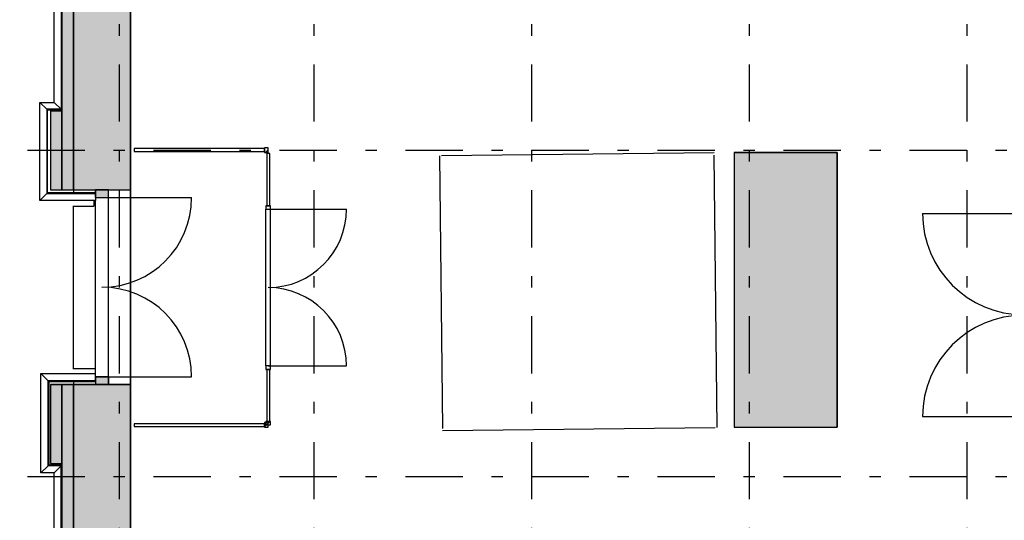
# Model space of a CAD drawing. Extents: x 2 to 87, y -108 to 11.
# Tile 13 of 256: x 9.66 to 18.26, y -86.09 to -81.72. Entities that reach past the tile are written whole.
import ezdxf

# ---------------------------------------------------------------- set-up
doc = ezdxf.new("R2010")
doc.units = 0
doc.header["$MEASUREMENT"] = 0
doc.linetypes.add('DASHDOT', pattern=[1, 0.5, -0.25, 0, -0.25])
doc.linetypes.add('OVERHEAD', pattern=[3.96875, 2.38125, -1.5875])
for name, color, linetype in [('11', 7, 'CONTINUOUS'), ('13', 7, 'CONTINUOUS'), ('14', 7, 'CONTINUOUS'), ('16', 7, 'CONTINUOUS'), ('2', 7, 'CONTINUOUS'), ('25', 7, 'CONTINUOUS'), ('3', 7, 'CONTINUOUS'), ('33', 7, 'CONTINUOUS'), ('5', 7, 'CONTINUOUS'), ('8', 7, 'CONTINUOUS')]:
    doc.layers.add(name, color=color, linetype=linetype)

# ---------------------------------------------------------------- blocks, each defined once
blk = doc.blocks.new('*N182')
at = {"layer": '3', "color": 62, "linetype": 'Continuous'}
for p, q in [((-0.057, 0.067), (-0.057, 0)), ((-0.057, 0.067), (0.057, 0.067)), ((-0.057, 0), (0.057, 0)), ((0.057, 0.067), (0.057, 0))]:
    blk.add_line(p, q, dxfattribs=at)
for points in [[(-0.057, 0.067), (-0.057, 0.067), (-0.057, 0)], [(-0.057, 0.067), (0.057, 0.067), (0.057, 0)], [(-0.057, 0.067), (-0.057, 0), (0.057, 0)], [(0.057, 0.067), (0.057, 0.067), (0.057, 0)]]:
    blk.add_solid(points, dxfattribs=at)
blk = doc.blocks.new('*N183')
at = {"layer": '3', "color": 62, "linetype": 'Continuous'}
for p, q in [((-0.057, -0.067), (-0.057, 0)), ((-0.057, 0), (0.057, 0)), ((0.057, -0.067), (0.057, 0)), ((-0.057, -0.067), (0.057, -0.067))]:
    blk.add_line(p, q, dxfattribs=at)
for points in [[(-0.057, -0.067), (-0.057, -0.067), (-0.057, 0)], [(-0.057, -0.067), (0.057, -0.067), (0.057, 0)], [(-0.057, -0.067), (-0.057, 0), (0.057, 0)], [(0.057, -0.067), (0.057, -0.067), (0.057, 0)]]:
    blk.add_solid(points, dxfattribs=at)
blk = doc.blocks.new('*N184')
at = {"layer": '25', "color": 62, "linetype": 'Continuous'}
for p, q in [((9.9276, -82.5144), (10.0276, -82.5144)), ((9.9276, -82.5144), (9.9276, -83.2045)), ((10.0276, -82.5144), (10.0276, -83.2045)), ((9.9276, -83.2045), (10.0276, -83.2045)), ((9.9276, -84.9044), (10.0276, -84.9044)), ((9.9276, -84.9044), (9.9276, -85.5944)), ((10.0276, -84.9044), (10.0276, -85.5944)), ((9.9276, -85.5944), (10.0276, -85.5944))]:
    blk.add_line(p, q, dxfattribs=at)
for points in [[(9.9276, -82.5144), (9.9276, -82.5144), (10.0276, -82.5144)], [(9.9276, -82.5144), (9.9276, -83.2045), (10.0276, -83.2045)], [(9.9276, -82.5144), (10.0276, -82.5144), (10.0276, -83.2045)], [(9.9276, -83.2045), (9.9276, -83.2045), (10.0276, -83.2045)], [(9.9276, -84.9044), (9.9276, -84.9044), (10.0276, -84.9044)], [(9.9276, -84.9044), (9.9276, -85.5944), (10.0276, -85.5944)], [(9.9276, -84.9044), (10.0276, -84.9044), (10.0276, -85.5944)], [(9.9276, -85.5944), (9.9276, -85.5944), (10.0276, -85.5944)]]:
    blk.add_solid(points, dxfattribs=at)
blk = doc.blocks.new('*N185')
at = {"layer": '25', "color": 62, "linetype": 'Continuous'}
for p, q in [((10.0276, -80.4944), (10.0276, -83.2045)), ((10.1276, -80.4944), (10.1276, -83.2045)), ((10.0276, -83.2045), (10.1276, -83.2045)), ((10.0276, -84.9044), (10.1276, -84.9044)), ((10.0276, -84.9044), (10.0276, -87.6244)), ((10.1276, -84.9044), (10.1276, -87.6244))]:
    blk.add_line(p, q, dxfattribs=at)
for points in [[(10.0276, -80.4944), (10.0276, -83.2045), (10.1276, -83.2045)], [(10.0276, -80.4944), (10.1276, -80.4944), (10.1276, -83.2045)], [(10.0276, -83.2045), (10.0276, -83.2045), (10.1276, -83.2045)], [(10.0276, -84.9044), (10.0276, -84.9044), (10.1276, -84.9044)], [(10.0276, -84.9044), (10.0276, -87.6244), (10.1276, -87.6244)], [(10.0276, -84.9044), (10.1276, -84.9044), (10.1276, -87.6244)]]:
    blk.add_solid(points, dxfattribs=at)
blk = doc.blocks.new('*N795')
at = {"layer": '14', "color": 62, "linetype": 'Continuous'}
for p, q in [((15.8976, -82.8775), (16.7976, -82.8775)), ((15.8976, -82.8775), (15.8976, -83.5491)), ((16.7976, -82.8775), (16.7976, -83.5491)), ((15.8976, -83.5491), (15.8976, -85.2775)), ((16.7976, -83.5491), (16.7976, -85.2775)), ((15.8976, -85.2775), (16.7976, -85.2775))]:
    blk.add_line(p, q, dxfattribs=at)
for points in [[(15.8976, -82.8775), (15.8976, -82.8775), (16.7976, -82.8775)], [(15.8976, -82.8775), (15.8976, -83.5491), (16.7976, -83.5491)], [(15.8976, -82.8775), (16.7976, -82.8775), (16.7976, -83.5491)], [(15.8976, -83.5491), (15.8976, -85.2775), (16.7976, -85.2775)], [(15.8976, -83.5491), (16.7976, -83.5491), (16.7976, -85.2775)], [(15.8976, -85.2775), (15.8976, -85.2775), (16.7976, -85.2775)]]:
    blk.add_solid(points, dxfattribs=at)

msp = doc.modelspace()

# ---------------------------------------------------------------- linework, layer by layer
at = {"layer": '11', "color": 62, "linetype": 'Continuous'}
for p, q in [((11.7976, -82.843), (10.6576, -82.843)), ((10.6576, -82.843), (10.6576, -82.868)), ((10.6576, -82.868), (11.7976, -82.868)), ((11.7976, -82.868), (11.7976, -82.843)), ((11.8171, -82.8875), (11.8171, -83.3425)), ((11.8421, -82.8875), (11.8171, -82.8875)), ((11.8421, -83.3425), (11.8421, -82.8875)), ((11.8171, -83.3425), (11.8421, -83.3425)), ((11.8171, -84.7725), (11.8171, -85.2275)), ((11.8421, -84.7725), (11.8171, -84.7725)), ((11.8421, -85.2275), (11.8421, -84.7725)), ((11.7976, -85.247), (10.6576, -85.247)), ((10.6576, -85.247), (10.6576, -85.272)), ((10.6576, -85.272), (11.7976, -85.272)), ((11.7976, -85.272), (11.7976, -85.247)), ((11.8171, -85.2275), (11.8421, -85.2275))]:
    msp.add_line(p, q, dxfattribs=at)
at = {"layer": '13', "color": 62, "linetype": 'Continuous'}
msp.add_line((10.6276, -83.2045), (10.6276, -84.9044), dxfattribs=at)
at = {"layer": '14', "color": 62, "linetype": 'Continuous'}
for p, q in [((16.7976, -82.8775), (15.8976, -82.8775)), ((15.8976, -82.8775), (15.8976, -85.2775)), ((16.7976, -85.2775), (16.7976, -82.8775)), ((15.8976, -85.2775), (16.7976, -85.2775))]:
    msp.add_line(p, q, dxfattribs=at)
at = {"layer": '16', "color": 62, "linetype": 'Continuous'}
for p, q in [((17.5416, -83.4095), (18.4276, -83.4095)), ((17.5416, -85.1855), (18.4276, -85.1855))]:
    msp.add_line(p, q, dxfattribs=at)
for centre, start, end in [((18.4276, -83.4095), 180, 270), ((18.4276, -85.1855), 90, 180)]:
    msp.add_arc(centre, 0.886, start, end, dxfattribs=at)
at = {"layer": '2', "color": 62, "linetype": 'Continuous'}
for p, q in [((10.1276, -74.3744), (10.1276, -83.2294)), ((10.0276, -80.4944), (10.0276, -83.2045)), ((10.1276, -83.2045), (10.1276, -80.4944)), ((9.9611, -82.4394), (9.9611, -81.4924)), ((10.0214, -81.4321), (10.0214, -82.4998)), ((10.6276, -86.6275), (10.6276, -81.6075)), ((9.8361, -82.4394), (9.9611, -82.4394)), ((9.8361, -82.4394), (9.8965, -82.4998)), ((9.8361, -83.2958), (9.8361, -82.4394)), ((9.9611, -82.4394), (10.0214, -82.4998)), ((10.0214, -82.4998), (9.8965, -82.4998)), ((9.8965, -82.4998), (9.8965, -83.2355)), ((9.9026, -82.5059), (10.0276, -82.5059)), ((9.9026, -83.2294), (9.9026, -82.5059)), ((10.0276, -82.5144), (9.9276, -82.5144)), ((9.9276, -82.5144), (9.9276, -83.2045)), ((10.0276, -83.2045), (10.0276, -82.5144)), ((9.9276, -83.2045), (10.0276, -83.2045)), ((10.0276, -83.2045), (10.1276, -83.2045)), ((10.1276, -83.2045), (10.6276, -83.2045)), ((9.8361, -83.2958), (9.8965, -83.2355)), ((10.3206, -83.2958), (9.8361, -83.2958)), ((9.8965, -83.2355), (10.3206, -83.2355)), ((10.3206, -83.2294), (9.9026, -83.2294)), ((10.3076, -83.2958), (10.3076, -83.3462)), ((10.3206, -83.2715), (10.3206, -83.2958)), ((10.1219, -83.3462), (10.3076, -83.3462)), ((10.1276, -84.7671), (10.1276, -83.3462)), ((9.8439, -85.6765), (9.8439, -84.8091)), ((9.8439, -84.8091), (10.3176, -84.8091)), ((9.9063, -84.8715), (9.8439, -84.8091)), ((10.3176, -84.7671), (10.1219, -84.7671)), ((10.3176, -84.7671), (10.3176, -84.8091)), ((10.3176, -84.8091), (10.3176, -84.8715)), ((10.3176, -84.8715), (9.9063, -84.8715)), ((9.9063, -85.6141), (9.9063, -84.8715)), ((9.9126, -84.8778), (9.9126, -85.6078)), ((9.9126, -84.8778), (10.3176, -84.8778)), ((10.0276, -84.9044), (9.9276, -84.9044)), ((9.9276, -84.9044), (9.9276, -85.5944)), ((10.0276, -85.5944), (10.0276, -84.9044)), ((10.1276, -84.9044), (10.0276, -84.9044)), ((10.0276, -84.9044), (10.0276, -87.6244)), ((10.1276, -84.8778), (10.1276, -93.3256)), ((10.6276, -84.9044), (10.1276, -84.9044)), ((10.1276, -87.6244), (10.1276, -84.9044)), ((10.3176, -84.8715), (10.3176, -84.8778)), ((9.8439, -85.6765), (9.9063, -85.6141)), ((10.0212, -85.6141), (9.9063, -85.6141)), ((9.9126, -85.6078), (10.0276, -85.6078)), ((9.9276, -85.5944), (10.0276, -85.5944)), ((9.9589, -85.6765), (10.0212, -85.6141)), ((10.0212, -86.6878), (10.0212, -85.6141)), ((9.9589, -85.6765), (9.8439, -85.6765)), ((9.9589, -86.6255), (9.9589, -85.6765))]:
    msp.add_line(p, q, dxfattribs=at)
at = {"layer": '25', "color": 62, "linetype": 'Continuous'}
for p, q in [((10.1276, -80.2798), (10.1276, -83.2045)), ((10.6276, -80.2798), (10.6276, -83.2045)), ((10.1276, -83.2045), (10.6276, -83.2045)), ((10.1276, -84.9044), (10.6276, -84.9044)), ((10.1276, -84.9044), (10.1276, -87.8389)), ((10.6276, -84.9044), (10.6276, -87.8389))]:
    msp.add_line(p, q, dxfattribs=at)
for points in [[(10.1276, -80.2798), (10.1276, -83.2045), (10.6276, -83.2045)], [(10.1276, -80.2798), (10.6276, -80.2798), (10.6276, -83.2045)], [(10.1276, -83.2045), (10.1276, -83.2045), (10.6276, -83.2045)], [(10.1276, -84.9044), (10.1276, -84.9044), (10.6276, -84.9044)], [(10.1276, -84.9044), (10.1276, -87.8389), (10.6276, -87.8389)], [(10.1276, -84.9044), (10.6276, -84.9044), (10.6276, -87.8389)]]:
    msp.add_solid(points, dxfattribs=at)
at = {"layer": '3', "color": 62, "linetype": 'Continuous'}
for p, q in [((11.8276, -82.8375), (11.7976, -82.8375)), ((11.7976, -82.8375), (11.7976, -82.8775)), ((11.8042, -82.8775), (11.8276, -82.8541)), ((11.8276, -82.8775), (11.8276, -82.8375)), ((11.7976, -82.8775), (11.8276, -82.8775)), ((10.3206, -83.2045), (10.3206, -83.2715)), ((10.4346, -83.2045), (10.3206, -83.2045)), ((10.4346, -83.2715), (10.4346, -83.2045)), ((10.3206, -83.2715), (10.4346, -83.2715)), ((10.3206, -84.0544), (10.3206, -83.2958)), ((10.4346, -84.0544), (10.4346, -83.2715)), ((11.8076, -83.3425), (11.8076, -83.3725)), ((11.8476, -83.3425), (11.8076, -83.3425)), ((11.8076, -84.7425), (11.8076, -83.3725)), ((11.8076, -83.3725), (11.8476, -83.3725)), ((11.8476, -83.3725), (11.8476, -83.3425)), ((11.8476, -84.7425), (11.8476, -83.3725)), ((10.3206, -84.8374), (10.3206, -84.0544)), ((10.4346, -84.8374), (10.4346, -84.0544)), ((11.8076, -84.7425), (11.8076, -84.7725)), ((11.8476, -84.7425), (11.8076, -84.7425)), ((11.8476, -84.7725), (11.8476, -84.7425)), ((10.3206, -84.8374), (10.3206, -84.9044)), ((10.4346, -84.8374), (10.3206, -84.8374)), ((10.4346, -84.9044), (10.4346, -84.8374)), ((11.8076, -84.7725), (11.8476, -84.7725)), ((10.3206, -84.9044), (10.4346, -84.9044)), ((11.8276, -85.2375), (11.7976, -85.2375)), ((11.7976, -85.2375), (11.7976, -85.2775)), ((11.7976, -85.2741), (11.8276, -85.2441)), ((11.8076, -85.2275), (11.8076, -85.2575)), ((11.8476, -85.2275), (11.8076, -85.2275)), ((11.8076, -85.2575), (11.8476, -85.2575)), ((11.8142, -85.2575), (11.8442, -85.2275)), ((11.8276, -85.2775), (11.8276, -85.2375)), ((11.8476, -85.2575), (11.8476, -85.2275)), ((11.7976, -85.2775), (11.8276, -85.2775))]:
    msp.add_line(p, q, dxfattribs=at)
at = {"layer": '33', "color": 62, "linetype": 'OVERHEAD'}
for p, q in [((15.7236, -82.8808), (13.3237, -82.9066)), ((13.3237, -82.9066), (13.3493, -85.3064)), ((15.7492, -85.2807), (15.7236, -82.8808)), ((15.8976, -82.8775), (15.8976, -85.2775)), ((16.7976, -82.8775), (15.8976, -82.8775)), ((16.7976, -85.2775), (16.7976, -82.8775)), ((13.3493, -85.3064), (15.7492, -85.2807)), ((15.8976, -85.2775), (16.7976, -85.2775))]:
    msp.add_line(p, q, dxfattribs=at)
at = {"layer": '5', "color": 7, "linetype": 'DASHDOT'}
for p, q in [((10.5276, -7.3075), (10.5276, -96.5075)), ((12.2276, -7.3075), (12.2276, -96.5075)), ((14.1276, -7.3075), (14.1276, -96.5075)), ((16.0276, -7.3075), (16.0276, -96.5075)), ((17.9276, -7.3075), (17.9276, -96.5075)), ((7.5276, -82.8575), (52.6276, -82.8575)), ((7.5276, -85.7075), (52.6276, -85.7075))]:
    msp.add_line(p, q, dxfattribs=at)
at = {"layer": '8', "color": 62, "linetype": 'Continuous'}
for p, q in [((10.3776, -83.2715), (11.1605, -83.2715)), ((11.8276, -83.3725), (12.5126, -83.3725)), ((11.8276, -84.7425), (12.5126, -84.7425)), ((10.3776, -84.8373), (11.1605, -84.8373))]:
    msp.add_line(p, q, dxfattribs=at)
for centre, radius, start, end in [((10.3776, -83.2715), 0.7829, 270, 360), ((11.8276, -83.3725), 0.685, 270, 360), ((10.3776, -84.8373), 0.7829, 360, 90), ((11.8276, -84.7425), 0.685, 360, 90)]:
    msp.add_arc(centre, radius, start, end, dxfattribs=at)

# ---------------------------------------------------------------- block references
at = {"layer": '14', "color": 62, "linetype": 'Continuous'}
msp.add_blockref('*N795', (0, 0), dxfattribs=at)
at = {"layer": '25', "color": 62, "linetype": 'Continuous'}
for name in ['*N185', '*N184']:
    msp.add_blockref(name, (0, 0), dxfattribs=at)
at = {"layer": '3', "color": 62, "linetype": 'Continuous'}
for name, p in [('*N183', (10.3776, -83.2045)), ('*N182', (10.3776, -84.9044))]:
    msp.add_blockref(name, p, dxfattribs=at)

doc.saveas('drawing.dxf')
